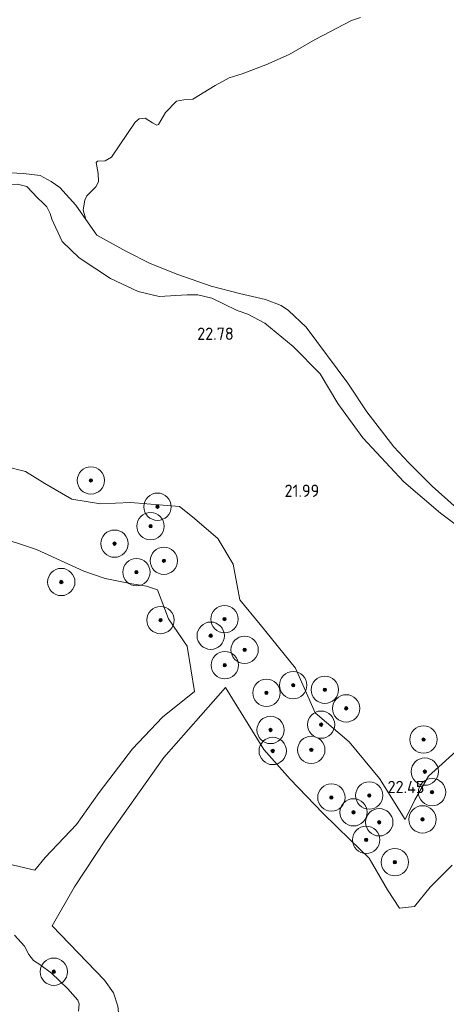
# Model space of a CAD drawing. Header units: metres. Extents: x 185049 to 189876, y 349292 to 352302.
# Tile 29 of 256: x 186330 to 186392, y 351220 to 351364. Entities that reach past the tile are written whole.
import ezdxf
from ezdxf.enums import TextEntityAlignment as Align

# ---------------------------------------------------------------- set-up
doc = ezdxf.new("R2010")
doc.units = ezdxf.units.M
for name, color, linetype, lineweight in [('B-WE-GR-BOOM-S', 90, 'Continuous', 25), ('B-WE-GR-GRAS-GV', 60, 'Continuous', 13), ('B-WE-GW-TALUD_KRUIN-G', 90, 'Continuous', 18), ('B-WE-GW-TALUD_TEEN-G', 90, 'Continuous', 18), ('B-WE-OG-TERREIN_GROEN-GV', 7, 'Continuous', 18), ('B-WE-OG-WATER_POEL-GV', 7, 'Continuous', 18), ('X-XX-AL-HOOGTELABEL-S', 7, 'Continuous', 25)]:
    doc.layers.add(name, color=color, linetype=linetype, lineweight=lineweight)
doc.styles.add('NLCS-ISO-ANNOTATIVE-T18', font='NLCS-ISO.ttf', dxfattribs={"height": 1.8})

# ---------------------------------------------------------------- blocks, each defined once
blk = doc.blocks.new('SAL-HOOGTELABEL-SO')
at = {"color": 0, "linetype": 'ByBlock', "lineweight": -2, "style": 'NLCS-ISO-ANNOTATIVE-T18'}
blk.add_attdef('HOOGTE', text='', height=1.8, dxfattribs=at).set_placement((2.79, 0), align=Align.RIGHT)
blk = doc.blocks.new('SGR-BOOM_01-SO')
at = {"linetype": 'ByBlock', "lineweight": 18}
h = blk.add_hatch(color=0, dxfattribs=at)
h.dxf.hatch_style = 1
edge = h.paths.add_edge_path()
edge.add_arc((0, 0), 0.25, 0, 360)
at = {"color": 0, "linetype": 'ByBlock', "lineweight": 18}
for radius in [2, 0.25]:
    blk.add_circle((0, 0), radius, dxfattribs=at)

msp = doc.modelspace()

# ---------------------------------------------------------------- linework, layer by layer
at = {"layer": 'B-WE-GR-GRAS-GV'}
for points in [[(186379.782, 351364.744, 20.932), (186378.431, 351364.28, 20.932), (186373.113, 351361.483, 20.932), (186369.325, 351359.319, 20.932), (186365.88, 351357.791, 20.932), (186362.433, 351356.457, 20.932), (186360.554, 351355.898, 20.932), (186358.486, 351354.756, 20.932), (186355.2, 351352.765, 20.932), (186353.923, 351352.65, 20.932), (186352.841, 351352.473, 20.932), (186351.23, 351350.819, 20.932), (186350.2, 351349.042, 20.932), (186349.93, 351348.949, 20.932), (186349.294, 351349.292, 20.932), (186348.243, 351349.966, 20.932), (186347.353, 351349.855, 20.932), (186346.764, 351349.372, 20.932), (186343.3, 351344.256, 20.932), (186342.375, 351343.744, 20.932), (186341.253, 351343.683, 20.932), (186341.048, 351343.461, 20.932), (186341.372, 351341.89, 20.932), (186341.396, 351340.625, 20.932), (186341.028, 351339.938, 20.932), (186340.44, 351339.326, 20.932), (186339.711, 351338.622, 20.932), (186339.394, 351337.974, 20.932), (186339.175, 351336.54, 20.932), (186339.536, 351335.11, 20.932), (186338.105, 351337.217, 21.032), (186335.772, 351339.803, 21.045), (186334.486, 351340.72, 21.07), (186332.878, 351341.571, 21.083), (186330.423, 351341.871, 21.007), (186326.498, 351342.055, 21.2)], [(186329.567, 351340.319, 21.793), (186330.938, 351339.97, 22.112), (186332.463, 351338.293, 22.489), (186333.309, 351337.526, 22.732), (186333.869, 351336.963, 22.652), (186334.342, 351336.025, 22.443), (186334.595, 351335.163, 22.25), (186336.096, 351331.924, 22.145), (186338.556, 351329.532, 22.216), (186343.178, 351326.502, 22.363), (186347.21, 351324.564, 22.342), (186350.288, 351323.83, 22.38), (186354.402, 351324.1, 22.577), (186355.938, 351324.088, 22.59), (186357.995, 351323.629, 22.602), (186359.706, 351322.792, 22.451), (186361.728, 351321.804, 22.338), (186363.269, 351321.275, 22.254), (186365.769, 351319.937, 22.219), (186369.883, 351316.539, 22.12), (186373.86, 351312.532, 22.043), (186376.463, 351308.169, 21.845), (186380.102, 351303.127, 21.803), (186386.127, 351296.694, 21.952), (186391.456, 351292.131, 21.96), (186396.353, 351288.447, 21.963)], [(186327.654, 351298.99, 22.684), (186330.724, 351298.235, 22.73), (186333.542, 351296.457, 22.799), (186337.524, 351294.179, 22.833), (186341.689, 351293.49, 22.879), (186346.106, 351293.647, 22.776), (186353.279, 351293.069, 22.459), (186355.185, 351291.571, 22.448), (186358.891, 351288.417, 22.284), (186361.12, 351284.623, 22.162), (186362.106, 351279.391, 22.162), (186365.078, 351275.815, 22.162), (186370.268, 351269.4, 22.192), (186373.137, 351262.879, 22.353), (186378.091, 351258.591, 22.284), (186382.54, 351253.233, 22.578), (186386.303, 351247.241, 22.841), (186387.703, 351250.133, 22.589), (186389.695, 351253.581, 22.288), (186396.726, 351259.914, 22.127)], [(186396.726, 351259.914, 22.127), (186389.695, 351253.581, 22.288), (186387.703, 351250.133, 22.589), (186386.303, 351247.241, 22.841), (186382.54, 351253.233, 22.578), (186378.091, 351258.591, 22.284), (186373.137, 351262.879, 22.353), (186370.268, 351269.4, 22.192), (186365.078, 351275.815, 22.162), (186362.106, 351279.391, 22.162), (186361.12, 351284.623, 22.162), (186358.891, 351288.417, 22.284), (186355.185, 351291.571, 22.448), (186353.279, 351293.069, 22.459), (186346.106, 351293.647, 22.776), (186341.689, 351293.49, 22.879), (186337.524, 351294.179, 22.833), (186333.542, 351296.457, 22.799), (186330.724, 351298.235, 22.73), (186327.654, 351298.99, 22.684)], [(186327.285, 351240.941, 28.193), (186332.106, 351239.7974, 27.9875), (186333.6168, 351241.6501, 28.1675), (186338.1746, 351246.4751, 28.2375), (186341.5102, 351251.2036, 28.2475), (186346.4028, 351257.5778, 28.1975), (186350.8001, 351262.1969, 28.1275), (186355.4387, 351265.9685, 28.0175), (186354.402, 351272.617, 27.749), (186351.645, 351276.644, 27.924), (186350.029, 351280.865, 28.021), (186348.442, 351281.402, 28.01), (186346.271, 351281.747, 27.906), (186342.388, 351282.558, 28.004), (186339.284, 351283.596, 28.268), (186332.357, 351286.788, 28.354), (186326.237, 351288.775, 28.222)], [(186326.237, 351288.775, 28.222), (186332.357, 351286.788, 28.354), (186339.284, 351283.596, 28.268), (186342.388, 351282.558, 28.004), (186346.271, 351281.747, 27.906), (186348.442, 351281.402, 28.01), (186350.029, 351280.865, 28.021), (186351.645, 351276.644, 27.924), (186354.402, 351272.617, 27.749), (186355.4387, 351265.9685, 28.0175), (186350.8001, 351262.1969, 28.1275), (186346.4028, 351257.5778, 28.1975), (186341.5102, 351251.2036, 28.2475), (186338.1746, 351246.4751, 28.2375), (186333.6168, 351241.6501, 28.1675), (186332.106, 351239.7974, 27.9875), (186327.285, 351240.941, 28.193)], [(186393.171, 351240.552, 27.52), (186389.975, 351237.295, 27.504), (186387.646, 351234.495, 27.459), (186385.463, 351234.239, 27.401), (186383.699, 351236.928, 27.276), (186381.047, 351241.551, 27.195), (186378.252, 351244.245, 27.199), (186374.263, 351248.168, 27.333), (186369.477, 351253.135, 27.329), (186365.612, 351257.473, 27.386), (186360.0171, 351266.5653, 25.4375), (186350.9569, 351256.3205, 25.4575), (186342.4524, 351244.2323, 25.3975), (186337.8777, 351237.3863, 25.4775), (186334.622, 351231.6399, 25.5375), (186335.841, 351230.377, 28.124), (186342.276, 351223.673, 27.855), (186343.61, 351221.848, 27.809), (186344.22, 351219.903, 27.734)], [(186338.478, 351219.165, 24.837), (186338.571, 351220.224, 24.837), (186338.397, 351220.755, 24.837), (186336.938, 351222.421, 24.837), (186334.546, 351224.693, 24.837), (186332.821, 351226.007, 24.837), (186331.905, 351226.558, 24.837), (186331.202, 351227.445, 24.837), (186330.571, 351228.648, 24.837), (186329.13, 351230.262, 24.837)]]:
    msp.add_polyline3d(points, dxfattribs=at)
at = {"layer": 'B-WE-GW-TALUD_KRUIN-G'}
for points in [[(186330.938, 351339.97, 22.112), (186329.567, 351340.319, 21.793), (186326.419, 351340.187, 22.061)], [(186330.938, 351339.97, 22.112), (186332.463, 351338.293, 22.489), (186333.309, 351337.526, 22.732), (186333.869, 351336.963, 22.652), (186334.342, 351336.025, 22.443), (186334.595, 351335.163, 22.25), (186336.096, 351331.924, 22.145), (186338.556, 351329.532, 22.216), (186343.178, 351326.502, 22.363), (186347.21, 351324.564, 22.342), (186350.288, 351323.83, 22.38), (186354.402, 351324.1, 22.577), (186355.938, 351324.088, 22.59), (186357.995, 351323.629, 22.602), (186359.706, 351322.792, 22.451), (186361.728, 351321.804, 22.338), (186363.269, 351321.275, 22.254), (186365.769, 351319.937, 22.219)], [(186365.769, 351319.937, 22.219), (186369.883, 351316.539, 22.12), (186373.86, 351312.532, 22.043), (186376.463, 351308.169, 21.845), (186380.102, 351303.127, 21.803), (186386.127, 351296.694, 21.952), (186391.456, 351292.131, 21.96), (186396.353, 351288.447, 21.963), (186400.643, 351286.474, 21.986), (186407.469, 351285.178, 22.013), (186411.367, 351284.537, 22.009), (186415.431, 351281.36, 21.914), (186420.011, 351277.784, 21.841), (186423.659, 351275.722, 21.982), (186427.775, 351275.353, 22.147), (186430.489, 351276.011, 22.288), (186433.351, 351278.041, 22.36), (186436.794, 351277.929, 22.36), (186439.907, 351276.503, 22.284), (186441.67, 351274.429, 22.215), (186444.585, 351273.762, 21.876), (186450.801, 351272.848, 21.635), (186456.948, 351270.666, 21.694)], [(186351.645, 351276.644, 27.924), (186350.029, 351280.865, 28.021), (186348.442, 351281.402, 28.01), (186346.271, 351281.747, 27.906), (186342.388, 351282.558, 28.004), (186339.284, 351283.596, 28.268), (186332.357, 351286.788, 28.354), (186326.237, 351288.775, 28.222), (186323.781, 351288.732, 28.302), (186319.587, 351286.737, 28.532), (186314.855, 351283.066, 28.618), (186310.342, 351280.966, 28.95), (186308.909, 351280.407, 28.962), (186305.805, 351277.241, 28.962), (186305.214, 351275.46, 29.025), (186305.312, 351273.552, 29.065), (186308.51, 351265.696, 28.991), (186312.792, 351259.195, 28.996), (186318.31, 351252.778, 28.87), (186322.791, 351247.46, 28.721), (186327.285, 351240.941, 28.193), (186332.106, 351239.7974, 27.9875)], [(186351.645, 351276.644, 27.924), (186354.402, 351272.617, 27.749), (186355.4387, 351265.9685, 28.0175)], [(186355.4387, 351265.9685, 28.0175), (186350.8001, 351262.1969, 28.1275), (186346.4028, 351257.5778, 28.1975), (186341.5102, 351251.2036, 28.2475), (186338.1746, 351246.4751, 28.2375), (186333.6168, 351241.6501, 28.1675), (186332.106, 351239.7974, 27.9875)], [(186360.0171, 351266.5653, 25.4375), (186365.612, 351257.473, 27.386), (186369.477, 351253.135, 27.329), (186374.263, 351248.168, 27.333), (186378.252, 351244.245, 27.199), (186381.047, 351241.551, 27.195), (186383.699, 351236.928, 27.276), (186385.463, 351234.239, 27.401), (186387.646, 351234.495, 27.459), (186389.975, 351237.295, 27.504), (186393.171, 351240.552, 27.52)], [(186334.622, 351231.6399, 25.5375), (186342.276, 351223.673, 27.855), (186343.61, 351221.848, 27.809), (186344.22, 351219.903, 27.734), (186344.373, 351218.454, 27.694), (186344.132, 351215.876, 27.665), (186343.433, 351213.53, 27.671), (186342.222, 351211.045, 27.688), (186340.285, 351208.44, 27.814), (186338.807, 351205.602, 27.757), (186338.659, 351203.996, 27.832), (186338.986, 351201.928, 27.878), (186340.862, 351198.723, 27.866), (186344.657, 351194.15, 27.814), (186350.685, 351187.165, 27.505), (186354.538, 351183.757, 27.551), (186358.19, 351178.725, 27.442), (186360.756, 351175.659, 27.378), (186362.855, 351172.796, 27.409)]]:
    msp.add_polyline3d(points, dxfattribs=at)
at = {"layer": 'B-WE-GW-TALUD_TEEN-G'}
for points in [[(186319.376, 351373.353, 21.519), (186316.561, 351370.618, 21.519), (186312.876, 351367.022, 21.519), (186311.243, 351364.994, 21.51), (186310.572, 351362.046, 21.502), (186311.08, 351357.301, 21.527), (186312.836, 351351.431, 21.569), (186314.543, 351348.22, 21.527), (186317.978, 351345.128, 21.351), (186322.804, 351342.383, 21.259), (186326.498, 351342.055, 21.2), (186330.423, 351341.871, 21.007), (186332.878, 351341.571, 21.083), (186334.486, 351340.72, 21.07), (186335.772, 351339.803, 21.045), (186338.105, 351337.217, 21.032), (186339.536, 351335.11, 20.932)], [(186318.61, 351323.473, 22.707), (186314.391, 351319.853, 22.776), (186311.487, 351318.135, 22.948), (186306.426, 351315.825, 23.338), (186304.51, 351313.785, 23.636), (186304.323, 351311.489, 23.728), (186305.612, 351307.21, 23.717), (186307.642, 351302.821, 23.395), (186309.115, 351300.483, 22.81), (186309.272, 351295.89, 22.833), (186309.833, 351294.899, 22.822), (186311, 351295.282, 22.81), (186323.733, 351298.936, 22.753), (186327.654, 351298.99, 22.684), (186330.724, 351298.235, 22.73), (186333.542, 351296.457, 22.799), (186337.524, 351294.179, 22.833), (186341.689, 351293.49, 22.879), (186346.106, 351293.647, 22.776), (186353.279, 351293.069, 22.459)], [(186445.512, 351251.127, 27.213), (186442.922, 351255.753, 26.428), (186438.707, 351260.714, 25.31), (186434.749, 351265.088, 23.757), (186429.782, 351267.801, 23.12), (186423.902, 351269.568, 22.406), (186415.079, 351267.715, 22.093), (186405.5, 351265.172, 22.173), (186396.726, 351259.914, 22.127), (186389.695, 351253.581, 22.288), (186387.703, 351250.133, 22.589), (186386.303, 351247.241, 22.841), (186382.54, 351253.233, 22.578), (186378.091, 351258.591, 22.284), (186373.137, 351262.879, 22.353), (186370.268, 351269.4, 22.192), (186365.078, 351275.815, 22.162), (186362.106, 351279.391, 22.162), (186361.12, 351284.623, 22.162), (186358.891, 351288.417, 22.284), (186355.185, 351291.571, 22.448), (186353.279, 351293.069, 22.459)], [(186360.0171, 351266.5653, 25.4375), (186350.9569, 351256.3205, 25.4575), (186342.4524, 351244.2323, 25.3975), (186337.8777, 351237.3863, 25.4775), (186334.622, 351231.6399, 25.5375)]]:
    msp.add_polyline3d(points, dxfattribs=at)
at = {"layer": 'B-WE-OG-TERREIN_GROEN-GV'}
for points in [[(186326.498, 351342.055, 21.2), (186330.423, 351341.871, 21.007), (186332.878, 351341.571, 21.083), (186334.486, 351340.72, 21.07), (186335.772, 351339.803, 21.045), (186338.105, 351337.217, 21.032), (186339.536, 351335.11, 20.932), (186341.183, 351332.828, 20.932), (186345.489, 351330.466, 20.932), (186348.989, 351328.691, 20.932), (186353.005, 351327.049, 20.932), (186357.899, 351325.364, 20.932), (186362.064, 351324.291, 20.932), (186365.867, 351323.396, 20.932), (186368.135, 351322.551, 20.932), (186369.219, 351321.801, 20.932), (186371.802, 351319.352, 20.932), (186377.899, 351311.141, 20.932), (186380.692, 351306.962, 20.932), (186384.642, 351301.822, 20.932), (186386.835, 351299.475, 20.932), (186390.258, 351296.044, 20.932), (186393.463, 351293.159, 20.932)], [(186396.353, 351288.447, 21.963), (186391.456, 351292.131, 21.96), (186386.127, 351296.694, 21.952), (186380.102, 351303.127, 21.803), (186376.463, 351308.169, 21.845), (186373.86, 351312.532, 22.043), (186369.883, 351316.539, 22.12), (186365.769, 351319.937, 22.219), (186363.269, 351321.275, 22.254), (186361.728, 351321.804, 22.338), (186359.706, 351322.792, 22.451), (186357.995, 351323.629, 22.602), (186355.938, 351324.088, 22.59), (186354.402, 351324.1, 22.577), (186350.288, 351323.83, 22.38), (186347.21, 351324.564, 22.342), (186343.178, 351326.502, 22.363), (186338.556, 351329.532, 22.216), (186336.096, 351331.924, 22.145), (186334.595, 351335.163, 22.25), (186334.342, 351336.025, 22.443), (186333.869, 351336.963, 22.652), (186333.309, 351337.526, 22.732), (186332.463, 351338.293, 22.489), (186330.938, 351339.97, 22.112), (186329.567, 351340.319, 21.793)], [(186344.22, 351219.903, 27.734), (186343.61, 351221.848, 27.809), (186342.276, 351223.673, 27.855), (186335.841, 351230.377, 28.124), (186334.622, 351231.6399, 25.5375), (186337.8777, 351237.3863, 25.4775), (186342.4524, 351244.2323, 25.3975), (186350.9569, 351256.3205, 25.4575), (186360.0171, 351266.5653, 25.4375), (186365.612, 351257.473, 27.386), (186369.477, 351253.135, 27.329), (186374.263, 351248.168, 27.333), (186378.252, 351244.245, 27.199), (186381.047, 351241.551, 27.195), (186383.699, 351236.928, 27.276), (186385.463, 351234.239, 27.401), (186387.646, 351234.495, 27.459), (186389.975, 351237.295, 27.504), (186393.171, 351240.552, 27.52)]]:
    msp.add_polyline3d(points, dxfattribs=at)
at = {"layer": 'B-WE-OG-WATER_POEL-GV'}
for points in [[(186393.463, 351293.159, 20.932), (186390.258, 351296.044, 20.932), (186386.835, 351299.475, 20.932), (186384.642, 351301.822, 20.932), (186380.692, 351306.962, 20.932), (186377.899, 351311.141, 20.932), (186371.802, 351319.352, 20.932), (186369.219, 351321.801, 20.932), (186368.135, 351322.551, 20.932), (186365.867, 351323.396, 20.932), (186362.064, 351324.291, 20.932), (186357.899, 351325.364, 20.932), (186353.005, 351327.049, 20.932), (186348.989, 351328.691, 20.932), (186345.489, 351330.466, 20.932), (186341.183, 351332.828, 20.932), (186339.536, 351335.11, 20.932), (186339.175, 351336.54, 20.932), (186339.394, 351337.974, 20.932), (186339.711, 351338.622, 20.932), (186340.44, 351339.326, 20.932), (186341.028, 351339.938, 20.932), (186341.396, 351340.625, 20.932), (186341.372, 351341.89, 20.932), (186341.048, 351343.461, 20.932), (186341.253, 351343.683, 20.932), (186342.375, 351343.744, 20.932), (186343.3, 351344.256, 20.932), (186346.764, 351349.372, 20.932), (186347.353, 351349.855, 20.932), (186348.243, 351349.966, 20.932), (186349.294, 351349.292, 20.932), (186349.93, 351348.949, 20.932), (186350.2, 351349.042, 20.932), (186351.23, 351350.819, 20.932), (186352.841, 351352.473, 20.932), (186353.923, 351352.65, 20.932), (186355.2, 351352.765, 20.932), (186358.486, 351354.756, 20.932), (186360.554, 351355.898, 20.932), (186362.433, 351356.457, 20.932), (186365.88, 351357.791, 20.932), (186369.325, 351359.319, 20.932), (186373.113, 351361.483, 20.932), (186378.431, 351364.28, 20.932), (186379.782, 351364.744, 20.932)], [(186329.13, 351230.262, 24.837), (186330.571, 351228.648, 24.837), (186331.202, 351227.445, 24.837), (186331.905, 351226.558, 24.837), (186332.821, 351226.007, 24.837), (186334.546, 351224.693, 24.837), (186336.938, 351222.421, 24.837), (186338.397, 351220.755, 24.837), (186338.571, 351220.224, 24.837), (186338.478, 351219.165, 24.837)]]:
    msp.add_polyline3d(points, dxfattribs=at)

# ---------------------------------------------------------------- block references
at = {"layer": 'B-WE-GR-BOOM-S'}
for p in [(186340.301, 351296.911, 22.637), (186350.034, 351293.054, 23.624), (186349.033, 351290.197, 25.529), (186343.758, 351287.641, 25.931), (186350.989, 351285.137, 26.722), (186346.955, 351283.459, 27.583), (186335.963, 351282.022, 28.524), (186359.854, 351276.586, 24.485), (186350.492, 351276.449, 28.237), (186357.83, 351274.157, 26.229), (186362.802, 351272.087, 24.864), (186359.895, 351269.838, 26.699), (186369.915, 351266.899, 22.764), (186365.989, 351265.785, 25.931), (186374.54, 351266.243, 22.247), (186377.672, 351263.509, 22.27), (186373.988, 351261.123, 22.316), (186366.601, 351260.343, 26.619), (186388.991, 351258.939, 22.201), (186366.906, 351257.268, 27.193), (186372.559, 351257.42, 24.737), (186389.183, 351254.24, 22.328), (186381.043, 351250.743, 23.773), (186390.229, 351251.233, 23.246), (186375.496, 351250.449, 26.504), (186378.736, 351248.28, 26), (186382.51, 351246.816, 24.944), (186388.835, 351247.247, 23.923), (186380.591, 351244.245, 26.642), (186384.781, 351240.977, 26.114), (186334.862, 351224.932, 25.592)]:
    msp.add_blockref('SGR-BOOM_01-SO', p, dxfattribs=at)
at = {"layer": 'X-XX-AL-HOOGTELABEL-S'}
for p, values in [((186358.418, 351317.493, 22.779), {'HOOGTE': '22.78'}), ((186370.926, 351294.487, 21.99), {'HOOGTE': '21.99'}), ((186386.324, 351251.09, 22.452), {'HOOGTE': '22.45'})]:
    msp.add_blockref('SAL-HOOGTELABEL-SO', p, dxfattribs=at).add_auto_attribs(values)

doc.saveas('drawing.dxf')
